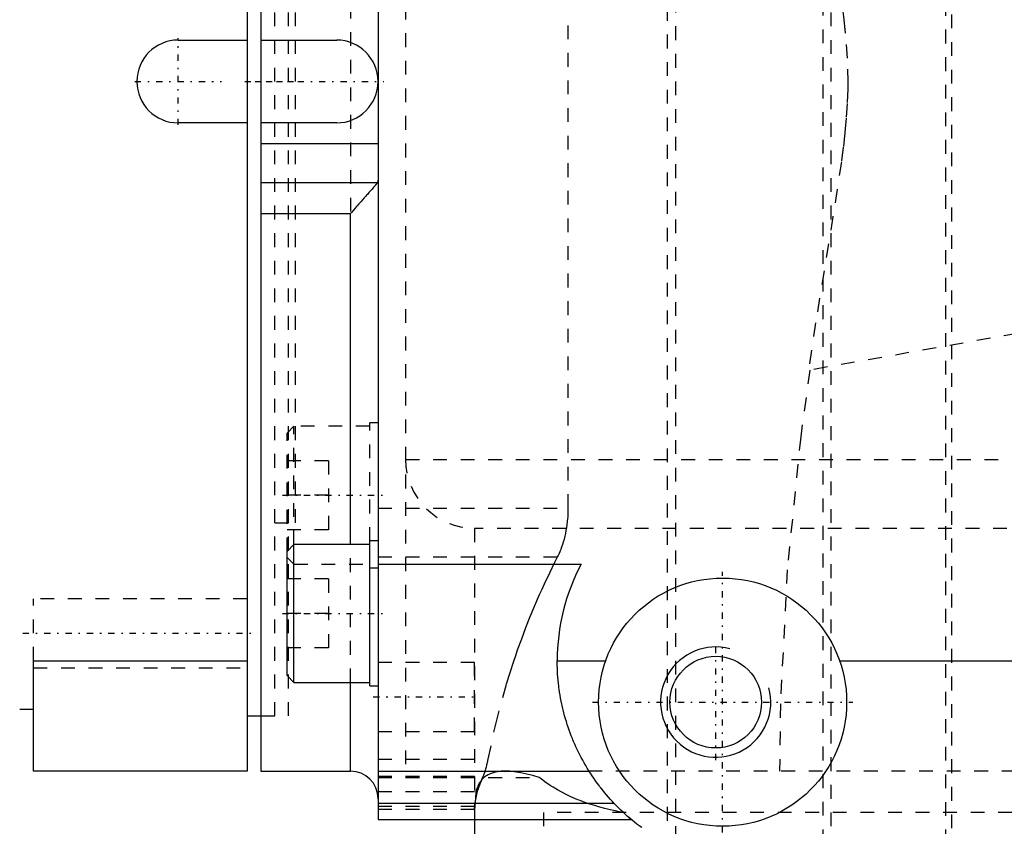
# Model space of a CAD drawing. Extents: x -526 to 218, y -128 to 128.
# Tile 6 of 21: x -176 to -105, y -54 to 4. Entities that reach past the tile are written whole.
import ezdxf

# ---------------------------------------------------------------- set-up
doc = ezdxf.new("R2010")
doc.units = 0
doc.linetypes.add('CENTER', pattern=[1.5, 0.45, -0.5, 0.05, -0.5])
doc.linetypes.add('DASHED', pattern=[2, 1, -1])
for name, color, linetype in [('AM_0', 7, 'CONTINUOUS'), ('AM_10', 7, 'CONTINUOUS'), ('AM_3', 7, 'DASHED'), ('AM_7', 7, 'CENTER')]:
    doc.layers.add(name, color=color, linetype=linetype)

msp = doc.modelspace()

# ---------------------------------------------------------------- linework, layer by layer
at = {"layer": 'AM_0', "color": 7, "linetype": 'CONTINUOUS'}
for p, q in [((-150, 53.5), (-150, -53.5)), ((-159.5, 50), (-159.5, -50)), ((-158.5, 50), (-158.5, -50)), ((-164.5, 3), (-159.5, 3)), ((-158.5, 3), (-153, 3)), ((-159.5, -3), (-164.5, -3)), ((-153, -3), (-158.5, -3)), ((-158.5, -4.5), (-150, -4.5)), ((-158.5, -7.325), (-150.055, -7.325)), ((-158.5, -9.576), (-152, -9.576)), ((-152, -33.565), (-152, -9.576)), ((-156.1, -33.565), (-156.6, -34.065)), ((-150.6, -33.565), (-156.1, -33.565)), ((-156.1, -43.565), (-156.1, -33.565)), ((-150, -33.315), (-150.6, -33.315)), ((-150.6, -43.815), (-150.6, -33.315)), ((-156.6, -43.065), (-156.6, -34.065)), ((-150, -35), (-135.266, -35)), ((-175, -50), (-175, -42)), ((-175, -42), (-159.5, -42)), ((-137, -42), (-133.485, -42)), ((-116.515, -42), (-78.485, -42)), ((-156.6, -43.065), (-156.1, -43.565)), ((-156.1, -43.565), (-150.6, -43.565)), ((-152, -50), (-152, -43.565)), ((-150.6, -43.815), (-150, -43.815)), ((-176, -45.5), (-175, -45.5)), ((-159.5, -46), (-158.5, -46)), ((-159.5, -50), (-175, -50)), ((-158.5, -50), (-152, -50)), ((-150, -50), (-134.689, -50)), ((-150, -52.318), (-132.887, -52.318)), ((-150, -53.5), (-131.631, -53.5)), ((-143, -53.5), (-143, -62.5))]:
    msp.add_line(p, q, dxfattribs=at)
for points in [[(-150, -7.09, 0), (-150, -7.098, 0), (-150, -7.113, 0), (-150.001, -7.128, 0), (-150.001, -7.136, 0), (-150.002, -7.143, 0), (-150.003, -7.158, 0), (-150.005, -7.172, 0), (-150.007, -7.186, 0), (-150.009, -7.2, 0), (-150.012, -7.213, 0), (-150.013, -7.22, 0), (-150.015, -7.226, 0), (-150.018, -7.239, 0), (-150.022, -7.251, 0), (-150.026, -7.264, 0), (-150.03, -7.275, 0), (-150.035, -7.287, 0), (-150.038, -7.293, 0), (-150.04, -7.298, 0), (-150.046, -7.309, 0), (-150.052, -7.32, 0), (-150.055, -7.325, 0)], [(-150.055, -7.325, 0), (-150.059, -7.331, 0), (-150.066, -7.342, 0), (-150.074, -7.353, 0), (-150.078, -7.359, 0), (-150.082, -7.365, 0), (-150.09, -7.377, 0), (-150.099, -7.39, 0), (-150.108, -7.402, 0), (-150.118, -7.415, 0), (-150.128, -7.429, 0), (-150.133, -7.435, 0), (-150.138, -7.442, 0), (-150.148, -7.456, 0), (-150.159, -7.47, 0), (-150.17, -7.484, 0), (-150.181, -7.499, 0), (-150.193, -7.513, 0), (-150.199, -7.521, 0), (-150.205, -7.528, 0), (-150.217, -7.544, 0), (-150.23, -7.559, 0), (-150.236, -7.567, 0), (-150.242, -7.575, 0), (-150.256, -7.591, 0), (-150.269, -7.607, 0), (-150.276, -7.615, 0), (-150.282, -7.623, 0), (-150.296, -7.64, 0), (-150.31, -7.656, 0), (-150.361, -7.716, 0), (-150.454, -7.825, 0), (-150.554, -7.939, 0), (-150.66, -8.058, 0), (-150.77, -8.182, 0), (-150.827, -8.246, 0), (-150.885, -8.311, 0), (-151.004, -8.444, 0), (-151.127, -8.582, 0), (-151.254, -8.724, 0), (-151.385, -8.871, 0), (-151.518, -9.022, 0), (-151.586, -9.098, 0), (-151.654, -9.176, 0), (-151.791, -9.334, 0), (-151.93, -9.494, 0), (-152, -9.576, 0)], [(-130.87, -54.097, 0), (-131.045, -53.966, 0), (-131.131, -53.9, 0), (-131.218, -53.834, 0), (-131.389, -53.698, 0), (-131.558, -53.56, 0), (-131.725, -53.42, 0), (-131.89, -53.278, 0), (-132.053, -53.133, 0), (-132.134, -53.059, 0), (-132.214, -52.985, 0), (-132.373, -52.835, 0), (-132.529, -52.683, 0), (-132.607, -52.607, 0), (-132.683, -52.529, 0), (-132.835, -52.373, 0), (-132.985, -52.214, 0), (-133.059, -52.134, 0), (-133.133, -52.053, 0), (-133.278, -51.89, 0), (-133.42, -51.725, 0), (-133.56, -51.558, 0), (-133.698, -51.389, 0), (-133.834, -51.218, 0), (-133.9, -51.131, 0), (-133.966, -51.045, 0), (-134.097, -50.87, 0), (-134.224, -50.693, 0), (-134.35, -50.514, 0), (-134.472, -50.334, 0), (-134.592, -50.151, 0), (-134.651, -50.059, 0), (-134.709, -49.967, 0), (-134.824, -49.782, 0), (-134.935, -49.594, 0), (-135.045, -49.405, 0), (-135.151, -49.215, 0), (-135.254, -49.023, 0), (-135.305, -48.926, 0), (-135.355, -48.829, 0), (-135.453, -48.634, 0), (-135.548, -48.438, 0), (-135.64, -48.24, 0), (-135.73, -48.041, 0), (-135.816, -47.841, 0), (-135.858, -47.74, 0), (-135.9, -47.639, 0), (-135.98, -47.437, 0), (-136.058, -47.233, 0), (-136.132, -47.028, 0), (-136.204, -46.822, 0), (-136.273, -46.615, 0), (-136.306, -46.511, 0), (-136.338, -46.406, 0), (-136.401, -46.197, 0), (-136.46, -45.988, 0), (-136.489, -45.882, 0), (-136.517, -45.777, 0), (-136.57, -45.565, 0), (-136.62, -45.353, 0), (-136.644, -45.247, 0), (-136.668, -45.14, 0), (-136.712, -44.926, 0), (-136.753, -44.712, 0), (-136.791, -44.497, 0), (-136.825, -44.282, 0), (-136.857, -44.066, 0), (-136.872, -43.958, 0), (-136.886, -43.85, 0), (-136.911, -43.633, 0), (-136.933, -43.416, 0), (-136.952, -43.199, 0), (-136.968, -42.981, 0), (-136.981, -42.763, 0), (-136.986, -42.654, 0), (-136.99, -42.545, 0), (-136.996, -42.327, 0), (-137, -42.109, 0), (-137, -42, 0)]]:
    msp.add_polyline3d(points, dxfattribs=at)
for centre, radius in [((-125, -45), 9), ((-125.5, -45), 3.323)]:
    msp.add_circle(centre, radius, dxfattribs=at)
for centre, radius, start, end in [((-164.5, 0), 3, 90, 270), ((-153, 0), 3, 270, 90), ((-122, -42), 15, 152.18186, 180), ((-152, -52), 2, 0, 90)]:
    msp.add_arc(centre, radius, start, end, dxfattribs=at)
at = {"layer": 'AM_10', "color": 7, "linetype": 'CONTINUOUS'}
msp.add_arc((-125.5, -45), 4, 75, 15, dxfattribs=at)
at = {"layer": 'AM_3', "color": 6, "linetype": 'DASHED'}
for p, q in [((-129, -97.6), (-129, 97.6)), ((-128.423, 74), (-128.423, -69)), ((-117.718, 73.774), (-117.718, -69)), ((-117.121, -64), (-117.121, 68.5)), ((-108.822, 67.759), (-108.822, -66.065)), ((-108.385, 66.857), (-108.385, -62.357)), ((-148, 53.5), (-148, -50)), ((-157.5, -46), (-157.5, 46)), ((-156.5, -46), (-156.5, 46)), ((-156, -32), (-156, 32)), ((-136.195, -30.93), (-136.195, 30.93)), ((-152, 9.576), (-152, -9.576)), ((-85.875, -15.142), (-118.763, -20.941)), ((-156.1, -25), (-156.6, -25.5)), ((-150.6, -25), (-156.1, -25)), ((-156.1, -33.565), (-156.1, -25)), ((-150, -24.75), (-150.6, -24.75)), ((-150.6, -33.315), (-150.6, -24.75)), ((-156.6, -34.065), (-156.6, -25.5)), ((-153.6, -27.5), (-156.6, -27.5)), ((-153.6, -27.5), (-153.6, -32.5)), ((-148, -27.4), (-36.038, -27.4)), ((-153.6, -30), (-156.6, -30)), ((-150, -30.93), (-136.195, -30.93)), ((-157.5, -32), (-156, -32)), ((-153.6, -32.5), (-156.6, -32.5)), ((-143, -32.4), (-143, -52.76)), ((-40.369, -32.4), (-143, -32.4)), ((-152, -43.565), (-152, -33.565)), ((-156.6, -34.5), (-156.1, -35)), ((-156.1, -35), (-150.6, -35)), ((-150, -34.466), (-136.972, -34.466)), ((-150.6, -35.25), (-150, -35.25)), ((-153.6, -36.065), (-156.6, -36.065)), ((-153.6, -36.065), (-153.6, -41.065)), ((-159.5, -37.5), (-175, -37.5)), ((-175, -42), (-175, -37.5)), ((-153.6, -38.565), (-156.6, -38.565)), ((-153.6, -41.065), (-156.6, -41.065)), ((-143, -42.12), (-150, -42.12)), ((-143, -47.12), (-143, -42.12)), ((-175, -42.5), (-159.5, -42.5)), ((-158.5, -46), (-157.5, -46)), ((-158.5, -46), (-156.5, -46)), ((-150, -47.12), (-143, -47.12)), ((-150, -49.136), (-142.014, -49.136)), ((-47.744, -50), (-134.689, -50)), ((-150, -50.369), (-142.365, -50.369)), ((-150, -50.459), (-138.312, -50.459)), ((-150, -51.488), (-142.898, -51.488)), ((-150, -52.529), (-142.98, -52.529)), ((-150, -52.76), (-143, -52.76)), ((-143, -52.76), (-143, -53.5)), ((-138, -53), (-138, -54.5)), ((-38, -53), (-138, -53))]:
    msp.add_line(p, q, dxfattribs=at)
for points in [[(-120.861, 50, 0), (-120.861, 48.391, 0), (-120.817, 45.174, 0), (-120.716, 41.96, 0), (-120.644, 40.354, 0), (-120.559, 38.748, 0), (-120.35, 35.538, 0), (-120.088, 32.329, 0), (-119.778, 29.143, 0), (-119.422, 25.977, 0), (-119.019, 22.806, 0), (-118.801, 21.21, 0), (-118.57, 19.603, 0), (-118.099, 16.513, 0), (-117.642, 13.673, 0), (-117.209, 11.054, 0), (-116.814, 8.644, 0), (-116.479, 6.474, 0), (-116.338, 5.468, 0), (-116.215, 4.505, 0), (-116.03, 2.681, 0), (-115.931, 0.896, 0), (-115.918, 0, 0)], [(-115.918, 0, 0), (-115.923, -0.53, 0), (-115.959, -1.593, 0), (-116.028, -2.649, 0), (-116.073, -3.178, 0), (-116.126, -3.708, 0), (-116.248, -4.769, 0), (-116.386, -5.821, 0), (-117, -9.79, 0), (-118.253, -17.501, 0), (-118.763, -20.941, 0)], [(-118.677, -20.926, 0), (-119.336, -25.751, 0), (-120.313, -35.399, 0), (-120.809, -45.128, 0), (-120.862, -50, 0)], [(-136.972, -34.466, 0), (-136.935, -34.393, 0), (-136.863, -34.241, 0), (-136.793, -34.081, 0), (-136.759, -33.998, 0), (-136.725, -33.914, 0), (-136.66, -33.738, 0), (-136.597, -33.556, 0), (-136.538, -33.367, 0), (-136.483, -33.172, 0), (-136.432, -32.972, 0), (-136.408, -32.87, 0), (-136.386, -32.767, 0), (-136.344, -32.558, 0), (-136.307, -32.345, 0), (-136.275, -32.129, 0), (-136.248, -31.912, 0), (-136.227, -31.693, 0), (-136.218, -31.584, 0), (-136.211, -31.474, 0), (-136.201, -31.255, 0), (-136.196, -31.038, 0), (-136.195, -30.93, 0)], [(-142.014, -49.136, 0), (-141.466, -46.6, 0), (-140.675, -43.679, 0), (-140.42, -42.853, 0), (-140.152, -42.031, 0), (-140.013, -41.622, 0), (-139.871, -41.214, 0), (-139.577, -40.4, 0), (-139.27, -39.592, 0), (-138.951, -38.788, 0), (-138.619, -37.99, 0), (-138.274, -37.197, 0), (-138.098, -36.802, 0), (-137.918, -36.409, 0), (-137.548, -35.627, 0), (-137.167, -34.851, 0), (-136.972, -34.466, 0)], [(-142.365, -50.369, 0), (-142.355, -50.348, 0), (-142.335, -50.304, 0), (-142.315, -50.256, 0), (-142.305, -50.231, 0), (-142.295, -50.205, 0), (-142.275, -50.151, 0), (-142.255, -50.093, 0), (-142.234, -50.032, 0), (-142.214, -49.968, 0), (-142.194, -49.901, 0), (-142.184, -49.866, 0), (-142.174, -49.831, 0), (-142.155, -49.758, 0), (-142.135, -49.683, 0), (-142.116, -49.604, 0), (-142.096, -49.524, 0), (-142.078, -49.441, 0), (-142.068, -49.399, 0), (-142.059, -49.356, 0), (-142.041, -49.269, 0), (-142.023, -49.18, 0), (-142.014, -49.136, 0)], [(-140.782, -50, 0), (-140.879, -50.001, 0), (-141.067, -50.01, 0), (-141.246, -50.028, 0), (-141.332, -50.041, 0), (-141.416, -50.056, 0), (-141.578, -50.092, 0), (-141.73, -50.138, 0), (-141.874, -50.193, 0), (-142.009, -50.257, 0), (-142.135, -50.331, 0), (-142.195, -50.372, 0), (-142.253, -50.414, 0), (-142.361, -50.507, 0), (-142.461, -50.608, 0), (-142.551, -50.719, 0), (-142.634, -50.839, 0), (-142.707, -50.968, 0), (-142.741, -51.036, 0), (-142.772, -51.106, 0), (-142.829, -51.252, 0), (-142.877, -51.407, 0), (-142.898, -51.488, 0)], [(-138.312, -50.459, 0), (-138.78, -50.322, 0), (-139.652, -50.118, 0), (-140.43, -50.013, 0), (-140.782, -50, 0)], [(-142.98, -52.529, 0), (-142.937, -52.167, 0), (-142.78, -51.446, 0), (-142.527, -50.727, 0), (-142.365, -50.369, 0)], [(-132.192, -53.005, 0), (-132.391, -52.968, 0), (-132.784, -52.888, 0), (-133.169, -52.801, 0), (-133.359, -52.755, 0), (-133.547, -52.708, 0), (-133.918, -52.609, 0), (-134.281, -52.503, 0), (-134.637, -52.389, 0), (-134.989, -52.268, 0), (-135.337, -52.138, 0), (-135.508, -52.07, 0), (-135.678, -52, 0), (-136.014, -51.853, 0), (-136.344, -51.697, 0), (-136.667, -51.532, 0), (-136.983, -51.358, 0), (-137.292, -51.175, 0), (-137.444, -51.08, 0), (-137.593, -50.982, 0), (-137.887, -50.78, 0), (-138.172, -50.568, 0), (-138.312, -50.459, 0)], [(-142.898, -51.488, 0), (-142.902, -51.553, 0), (-142.911, -51.68, 0), (-142.92, -51.802, 0), (-142.924, -51.861, 0), (-142.929, -51.918, 0), (-142.937, -52.027, 0), (-142.945, -52.13, 0), (-142.953, -52.227, 0), (-142.961, -52.315, 0), (-142.967, -52.396, 0), (-142.971, -52.434, 0), (-142.974, -52.469, 0), (-142.979, -52.534, 0), (-142.984, -52.591, 0), (-142.989, -52.64, 0), (-142.992, -52.68, 0), (-142.995, -52.712, 0), (-142.997, -52.725, 0), (-142.998, -52.736, 0), (-142.999, -52.751, 0), (-143, -52.759, 0), (-143, -52.76, 0)], [(-143, -52.76, 0), (-143, -52.76, 0), (-143, -52.758, 0), (-143, -52.755, 0), (-142.999, -52.753, 0), (-142.999, -52.751, 0), (-142.999, -52.745, 0), (-142.998, -52.738, 0), (-142.997, -52.729, 0), (-142.997, -52.719, 0), (-142.996, -52.708, 0), (-142.995, -52.702, 0), (-142.994, -52.695, 0), (-142.993, -52.681, 0), (-142.992, -52.665, 0), (-142.99, -52.648, 0), (-142.989, -52.63, 0), (-142.987, -52.61, 0), (-142.986, -52.599, 0), (-142.985, -52.588, 0), (-142.983, -52.566, 0), (-142.981, -52.541, 0), (-142.98, -52.529, 0)], [(-143, -52.76, 0), (-143, -52.76, 0), (-143, -52.76, 0), (-143, -52.76, 0), (-143, -52.76, 0)], [(-132.192, -53.005, 0), (-132.023, -53.16, 0), (-131.772, -53.38, 0), (-131.646, -53.487, 0), (-131.631, -53.5, 0)]]:
    msp.add_polyline3d(points, dxfattribs=at)
msp.add_arc((-143, -27.4), 5, 180, 270, dxfattribs=at)
at = {"layer": 'AM_7', "color": 4, "linetype": 'CENTER'}
for p, q in [((-164.5, -3.15), (-164.5, 3.15)), ((-159.675, 0), (-155.825, 0)), ((-158.925, 0), (-149.575, 0)), ((-167.65, 0), (-161.35, 0)), ((-156.93, -30), (-149.67, -30)), ((-125, -54.45), (-125, -35.55)), ((-156.93, -38.565), (-149.67, -38.565)), ((-175.775, -40), (-158.725, -40)), ((-125.5, -49.2), (-125.5, -40.8)), ((-150.35, -44.62), (-142.65, -44.62)), ((-134.45, -45), (-115.55, -45))]:
    msp.add_line(p, q, dxfattribs=at)

doc.saveas('drawing.dxf')
